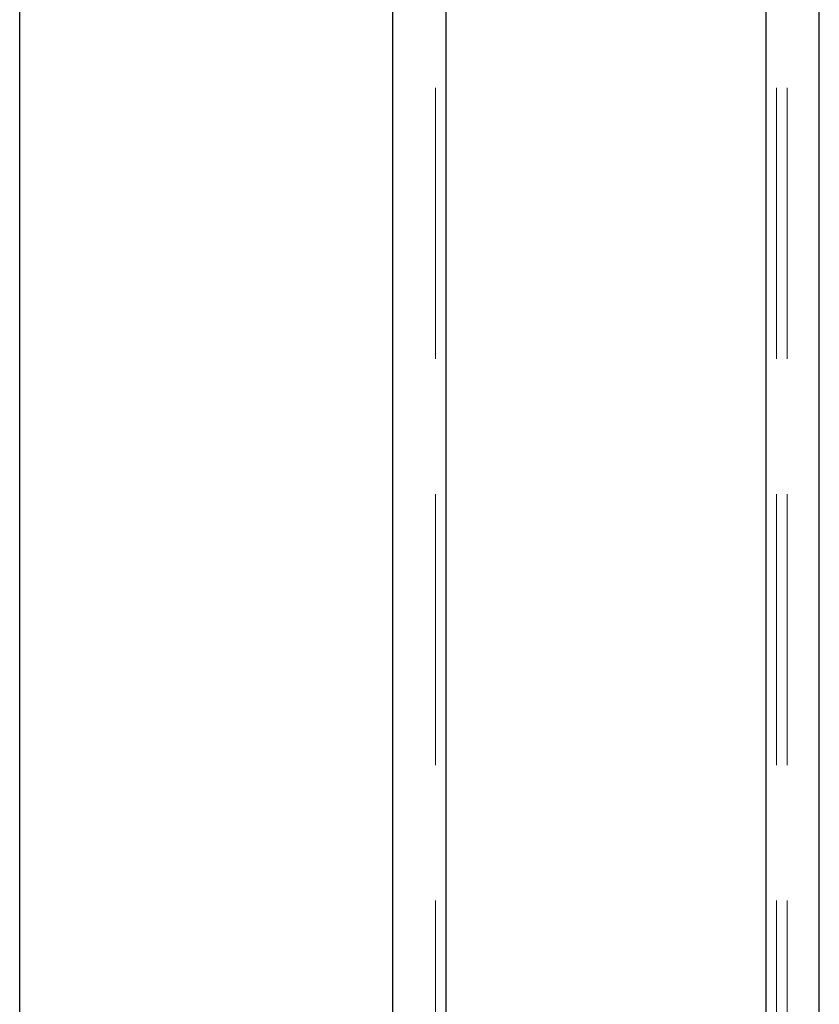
# Model space of a CAD drawing. Header units: millimetres. Extents: x 8 to 290, y 2 to 202.
# Tile 151 of 189: x 257.89 to 261.64, y 95.53 to 100.14. Entities that reach past the tile are written whole.
import ezdxf

# ---------------------------------------------------------------- set-up
doc = ezdxf.new("R2010")
doc.units = ezdxf.units.MM
doc.linetypes.add('HIDDEN', pattern=[1.905, 1.27, -0.635])
doc.styles.add('SLDTEXTSTYLE2', font='TXT', dxfattribs={"width": 0.605})
doc.dimstyles.new('SLDDIMSTYLE2', dxfattribs={"dimtxt": 2.568319, "dimasz": 3, "dimexe": 0, "dimexo": 0.0625, "dimgap": 0.64208, "dimtad": 1, "dimlfac": 20, "dimrnd": 1e-09, "dimzin": 12, "dimdsep": 46, "dimtxsty": 'SLDTEXTSTYLE2', "dimsah": 1, "dimcen": 0.09, "dimadec": 0, "dimazin": 3, "dimtfac": 1, "dimtofl": 0, "dimtmove": 0, "dimatfit": 3, "dimfxl": 1, "dimfrac": 2, "dimtolj": 1, "dimtzin": 12, "dimarcsym": 0})

# ---------------------------------------------------------------- blocks, each defined once
blk = doc.blocks.new('_D_11')
at = {"color": 7, "linetype": 'Continuous', "lineweight": 0}
blk.add_line((191.0416, 87.5654), (259.6416, 87.5654), dxfattribs=at)
at = {"color": 7, "linetype": 'Continuous', "lineweight": 18}
for points in [[(191.0416, 87.5654), (194.0416, 86.8154), (194.0416, 88.3154)], [(259.6416, 87.5654), (256.6416, 88.3154), (256.6416, 86.8154)]]:
    blk.add_solid(points, dxfattribs=at)
at = {"color": 7, "linetype": 'Continuous', "lineweight": 18, "insert": (221.4218, 90.976), "char_height": 2.64583, "attachment_point": 1, "style": 'SLDTEXTSTYLE2'}
blk.add_mtext('1372', dxfattribs=at)

msp = doc.modelspace()

# ---------------------------------------------------------------- linework, layer by layer
at = {"color": 7, "linetype": 'HIDDEN', "lineweight": 18}
for p, q in [((257.89158, 68.07227), (257.89158, 103.77227)), ((261.39158, 68.07227), (261.39158, 103.77227)), ((261.49158, 68.07227), (261.49158, 103.77227)), ((257.89158, 68.07227), (257.89158, 103.62227)), ((261.39158, 68.07227), (261.39158, 103.62227)), ((259.84158, 68.07227), (259.84158, 100.87732)), ((259.89158, 68.07227), (259.89158, 100.87227)), ((261.39158, 68.07227), (261.39158, 100.87227)), ((261.44158, 68.07227), (261.44158, 100.87732))]:
    msp.add_line(p, q, dxfattribs=at)
at = {"color": 7, "linetype": 'Continuous', "lineweight": 25}
for p, q in [((259.64158, 68.07227), (259.64158, 101.12227)), ((261.64158, 68.07227), (261.64158, 101.12227)), ((259.89158, 68.07227), (259.89158, 100.87227)), ((261.39158, 68.07227), (261.39158, 100.87227)), ((257.89158, 68.07227), (257.89158, 100.41227))]:
    msp.add_line(p, q, dxfattribs=at)

# ---------------------------------------------------------------- dimensions: what is measured, and where the dimension line sits
at = {"color": 7, "linetype": 'Continuous', "lineweight": 18}
dim = msp.add_linear_dim(base=(259.64158, 87.56538), p1=(191.04158, 103.62227), p2=(259.64158, 103.62227), dimstyle='SLDDIMSTYLE2', dxfattribs=at)
dim.commit()
dim.dimension.update_dxf_attribs({"geometry": '_D_11', "text_midpoint": (225.34158, 87.56538), "dimtype": 160})

doc.saveas('drawing.dxf')
